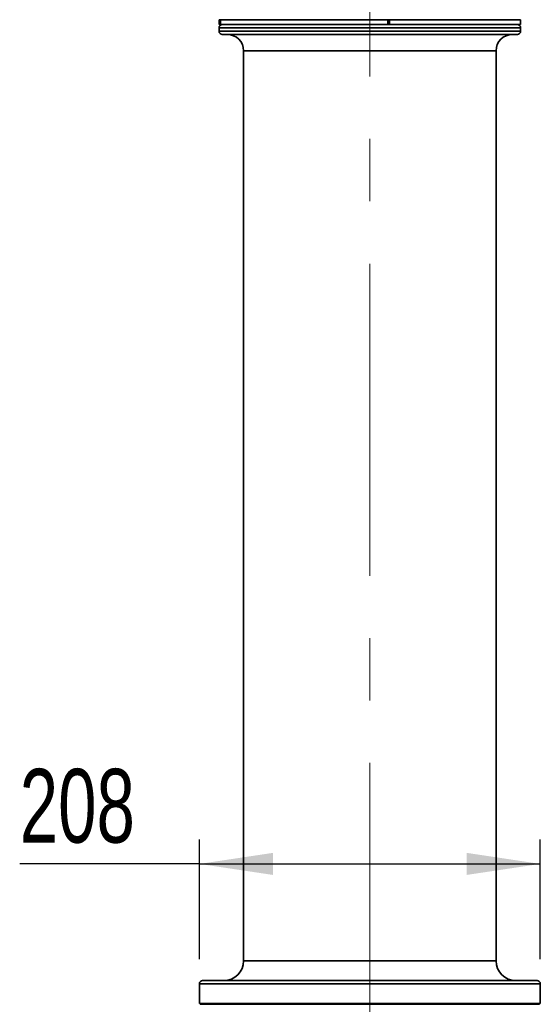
# Model space of a CAD drawing. Header units: millimetres. Extents: x 3 to 614, y 2 to 209.
# Tile 8 of 57: x 93 to 114, y 64 to 104. Entities that reach past the tile are written whole.
import ezdxf

# ---------------------------------------------------------------- set-up
doc = ezdxf.new("R2010")
doc.units = ezdxf.units.MM
doc.linetypes.add('CENTERX2', pattern=[20.32, 12.7, -2.54, 2.54, -2.54])
doc.layers.add('尺寸线', color=5, linetype='Continuous')
doc.styles.add('SLDTEXTSTYLE1', font='TXT', dxfattribs={"width": 0.7})
doc.dimstyles.new('SLDDIMSTYLE1', dxfattribs={"dimtxt": 3, "dimasz": 3, "dimexe": 0, "dimexo": 0.0625, "dimgap": 0.75, "dimtad": 2, "dimdec": 3, "dimlfac": 15, "dimrnd": 1e-09, "dimzin": 12, "dimdsep": 46, "dimtxsty": 'SLDTEXTSTYLE1', "dimsah": 1, "dimcen": 0.09, "dimadec": 0, "dimazin": 3, "dimtfac": 1, "dimtdec": 3, "dimtofl": 0, "dimtmove": 0, "dimatfit": 3, "dimfxl": 1, "dimfrac": 2, "dimtolj": 1, "dimtzin": 12, "dimarcsym": 0})

# ---------------------------------------------------------------- blocks, each defined once
blk = doc.blocks.new('_D_12')
at = {"layer": '尺寸线', "transparency": 16777216}
for p, q in [((100.036, 65.872), (100.036, 70.754)), ((113.903, 65.872), (113.903, 70.754)), ((100.036, 69.754), (92.728, 69.754)), ((100.036, 69.754), (113.903, 69.754))]:
    blk.add_line(p, q, dxfattribs=at)
for points in [[(100.036, 69.754), (103.036, 69.304), (103.036, 70.204)], [(113.903, 69.754), (110.903, 70.204), (110.903, 69.304)]]:
    blk.add_solid(points, dxfattribs=at)
at = {"layer": '尺寸线', "transparency": 16777216, "insert": (92.728, 73.621), "char_height": 3, "attachment_point": 1, "style": 'SLDTEXTSTYLE1'}
blk.add_mtext('208', dxfattribs=at)

msp = doc.modelspace()

# ---------------------------------------------------------------- linework, layer by layer
at = {"color": 7, "linetype": 'Continuous', "lineweight": 35}
for p, q in [((100.836446, 104.118724), (100.836446, 103.918724)), ((100.883797, 104.118724), (100.836446, 104.118724)), ((100.836446, 103.918724), (100.883797, 103.918724)), ((100.883797, 103.918724), (100.883797, 104.118724)), ((100.883797, 104.118724), (100.889963, 104.118724)), ((100.890255, 103.918724), (100.883797, 103.918724)), ((100.889963, 104.118724), (100.889963, 103.918724)), ((100.889963, 104.118724), (100.890255, 104.118724)), ((100.890255, 103.918724), (100.889963, 103.918724)), ((100.890255, 104.118724), (100.890255, 103.918724)), ((107.69749, 104.118724), (100.890255, 104.118724)), ((100.890255, 103.918724), (107.69749, 103.918724)), ((107.755384, 104.118724), (107.69749, 104.118724)), ((107.69749, 103.918724), (107.69749, 104.118724)), ((107.69749, 103.918724), (107.755384, 103.918724)), ((107.755384, 104.118724), (107.755384, 103.918724)), ((107.755384, 103.918724), (107.763642, 103.918724)), ((107.763642, 104.118724), (107.761988, 104.118724)), ((107.763642, 104.118724), (107.763642, 103.918724)), ((113.103112, 104.118724), (107.763642, 104.118724)), ((107.763642, 103.918724), (113.103112, 103.918724)), ((113.103112, 103.918724), (113.103112, 104.118724)), ((100.836446, 103.785391), (100.836446, 103.652057)), ((113.103112, 103.785391), (100.836446, 103.785391)), ((100.836446, 103.652057), (113.103112, 103.652057)), ((100.969779, 103.518724), (112.969779, 103.518724)), ((113.103112, 103.652057), (113.103112, 103.785391)), ((101.836446, 102.852057), (101.836446, 65.805391)), ((112.103112, 102.852057), (101.836446, 102.852057)), ((112.103112, 65.805391), (112.103112, 102.852057)), ((101.836446, 65.805391), (112.103112, 65.805391)), ((100.169779, 65.005391), (113.769779, 65.005391)), ((100.036446, 64.872057), (100.036446, 64.072057)), ((113.903112, 64.872057), (100.036446, 64.872057)), ((113.903112, 64.072057), (113.903112, 64.872057)), ((113.903112, 64.072057), (100.036446, 64.072057)), ((100.236446, 64.072057), (100.236446, 64.038724)), ((113.703112, 64.038724), (113.703112, 64.072057))]:
    msp.add_line(p, q, dxfattribs=at)
for centre, radius, start, end in [((100.969779, 103.785391), 0.133333, 90, 180), ((112.969779, 103.785391), 0.133333, 0, 90), ((100.969779, 103.652057), 0.133333, 180, 270), ((101.169779, 102.852057), 0.666667, 0, 90), ((112.769779, 102.852057), 0.666667, 90, 180), ((112.969779, 103.652057), 0.133333, 270, 0), ((101.036446, 65.805391), 0.8, 270, 0), ((112.903112, 65.805391), 0.8, 180, 270), ((100.169779, 64.872057), 0.133333, 90, 180), ((113.769779, 64.872057), 0.133333, 0, 90)]:
    msp.add_arc(centre, radius, start, end, dxfattribs=at)
msp.add_open_spline([(100.071012, 64.038724), (100.074143, 64.038724), (100.080579, 64.038724), (100.150379, 64.038724), (100.26723, 64.038724), (100.433611, 64.038724), (100.644681, 64.038724), (100.899798, 64.038724), (101.201085, 64.038724), (101.543886, 64.038724), (101.922088, 64.038724), (102.335192, 64.038724), (102.785765, 64.038724), (103.265886, 64.038724), (103.766698, 64.038724), (104.288596, 64.038724), (104.834416, 64.038724), (105.464156, 64.038724), (106.177489, 64.038724), (106.886308, 64.038724), (107.51475, 64.038724), (108.061075, 64.038724), (108.60507, 64.038724), (109.147255, 64.038724), (109.678974, 64.038724), (110.201283, 64.038724), (110.705724, 64.038724), (111.185003, 64.038724), (111.630972, 64.038724), (112.045534, 64.038724), (112.426942, 64.038724), (112.766619, 64.038724), (113.060222, 64.038724), (113.310701, 64.038724), (113.518568, 64.038724), (113.680738, 64.038724), (113.792887, 64.038724), (113.858742, 64.038724), (113.863526, 64.038724), (113.865691, 64.038724)], degree=3, knots=[0, 0, 0, 0, 0.025133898, 0.051666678, 0.078971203, 0.106275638, 0.132790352, 0.159304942, 0.186592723, 0.213880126, 0.240330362, 0.266780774, 0.294007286, 0.321234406, 0.347594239, 0.373953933, 0.401062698, 0.428171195, 0.464402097, 0.501115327, 0.526265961, 0.551416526, 0.577226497, 0.603036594, 0.62945818, 0.655879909, 0.683054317, 0.710228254, 0.736878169, 0.76352805, 0.790974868, 0.818422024, 0.844718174, 0.871014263, 0.898062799, 0.925111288, 0.951600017, 0.978088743, 1, 1, 1, 1], dxfattribs=at)
at = {"layer": '尺寸线', "linetype": 'CENTERX2', "lineweight": 18}
msp.add_line((106.969779, 40.845012), (106.969779, 183.40784), dxfattribs=at)

# ---------------------------------------------------------------- dimensions: what is measured, and where the dimension line sits
at = {"layer": '尺寸线'}
dim = msp.add_linear_dim(base=(113.903112, 69.754202), p1=(100.036446, 64.872057), p2=(113.903112, 64.872057), dimstyle='SLDDIMSTYLE1', dxfattribs=at)
dim.commit()
dim.dimension.update_dxf_attribs({"geometry": '_D_12', "text_midpoint": (95.34705, 69.754202), "dimtype": 160})

doc.saveas('drawing.dxf')
